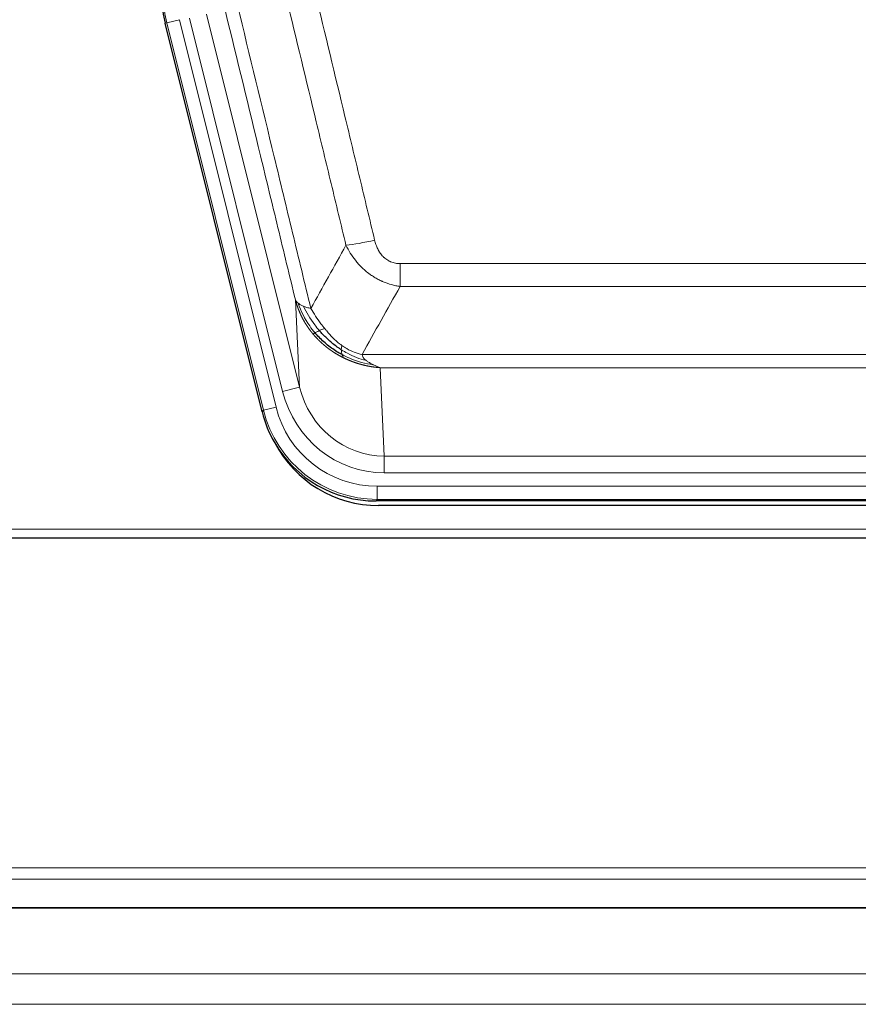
# Model space of a CAD drawing. Header units: inches. Extents: x 0 to 20790, y -12 to 14700.
# Tile 6 of 256: x 1702 to 1895, y 4997 to 5223. Entities that reach past the tile are written whole.
import ezdxf

# ---------------------------------------------------------------- set-up
doc = ezdxf.new("R2010")
doc.units = ezdxf.units.IN
doc.layers.add('1', color=7, linetype='Continuous', true_color=0xffffff)

msp = doc.modelspace()

# ---------------------------------------------------------------- linework, layer by layer
at = {"layer": '1', "color": 110, "linetype": 'Continuous', "lineweight": 13}
for p, q in [((1738.794, 5223.258), (1735.887, 5222.533)), ((1738.794, 5223.258), (1760.968, 5134.323)), ((1762.494, 5137.95), (1741.142, 5223.588)), ((1745.017, 5224.554), (1766.369, 5138.916)), ((1735.887, 5222.533), (1735.514, 5222.48)), ((1758.061, 5133.598), (1735.887, 5222.533)), ((1789.462, 5167.271), (1994.805, 5167.271)), ((1789.462, 5162.029), (1789.462, 5167.271)), ((1994.805, 5162.029), (1789.462, 5162.029)), ((1766.369, 5138.916), (1765.412, 5158.971)), ((1780.731, 5146.411), (2003.536, 5146.411)), ((1999.424, 5143.381), (1784.844, 5143.381)), ((1784.844, 5143.381), (1785.812, 5123.102)), ((1762.494, 5137.95), (1766.369, 5138.916)), ((1757.768, 5133.223), (1758.061, 5133.598)), ((1760.968, 5134.323), (1758.061, 5133.598)), ((1785.812, 5123.102), (1998.455, 5123.102)), ((1785.812, 5119.238), (1785.812, 5123.102)), ((1998.455, 5119.238), (1785.812, 5119.238)), ((1784.223, 5116.154), (2000.044, 5116.154)), ((1784.223, 5113.158), (1784.223, 5116.154)), ((1784.223, 5113.158), (1783.93, 5112.783)), ((2000.044, 5113.158), (1784.223, 5113.158)), ((1648.134, 5106.298), (2136.134, 5106.298)), ((2625.634, 5028.578), (1409.634, 5028.578)), ((2625.634, 5025.967), (1409.634, 5025.967)), ((2625.634, 5019.494), (1409.634, 5019.494)), ((2622.634, 5004.24), (1406.634, 5004.24)), ((2622.634, 4997.252), (1407.147, 4997.252))]:
    msp.add_line(p, q, dxfattribs=at)
at = {"layer": '1', "color": 2, "linetype": 'Continuous', "lineweight": 25}
for p, q in [((1757.768, 5133.223), (1735.514, 5222.48)), ((2000.337, 5112.783), (1783.93, 5112.783)), ((1999.745, 5111.74), (1784.522, 5111.74)), ((1648.134, 5104.35), (2136.134, 5104.35)), ((2622.634, 5019.32), (1407.147, 5019.32))]:
    msp.add_line(p, q, dxfattribs=at)
for centre, major_axis, ratio, start_param, end_param in [((1761.75, 5229.014, 0), (26.774, 3.763), 0.9986144, 3.0370169, 3.2461684), ((1783.988, 5139.82, 0), (16.66, 21.323), 0.9977958, 2.4794378, 2.7643876), ((1784.548, 5138.757), (16.639, 21.297), 0.9990195, 2.7203481, 3.8043419), ((1783.988, 5139.82, 0), (16.66, 21.323), 0.9977958, 2.7643876, 3.8037475)]:
    msp.add_ellipse(centre, major_axis=major_axis, ratio=ratio, start_param=start_param, end_param=end_param, dxfattribs=at)
at = {"layer": '1', "color": 110, "linetype": 'Continuous', "lineweight": 13}
for centre, major_axis, ratio, start_param, end_param in [((1762.115, 5229.065), (-26.766, -3.762), 0.9989218, 6.1786096, 6.387761), ((1783.615, 5174.028), (-9.722, -2.342), 0.1329353, 0.7958322, 1.5387903), ((1785.733, 5144.084, 0), (1.185, -24.82), 0.9658521, 4.9157844, 6.2370968), ((1785.733, 5144.084), (1.001, -20.961), 0.9530564, 4.9157844, 6.2370968), ((1784.275, 5140.187), (-16.651, -21.313), 0.9982842, 5.6210305, 6.9453401), ((1784.275, 5140.187, 0), (14.809, 18.954), 0.9977958, 2.4794378, 3.8037475)]:
    msp.add_ellipse(centre, major_axis=major_axis, ratio=ratio, start_param=start_param, end_param=end_param, dxfattribs=at)
for points, knots in [([(1777.035, 5171.466), (1775.9, 5176.187), (1774.763, 5180.91), (1772.488, 5190.358), (1771.349, 5195.083), (1767.93, 5209.265), (1765.646, 5218.724), (1763.358, 5228.189)], [0, 0, 0, 0, 0.25, 0.25, 0.5, 0.5, 1, 1, 1, 1]), ([(1769.954, 5229.463), (1772.24, 5219.985), (1774.521, 5210.512), (1777.936, 5196.311), (1779.074, 5191.579), (1781.346, 5182.118), (1782.481, 5177.389), (1783.615, 5172.661)], [0, 0, 0, 0, 0.5, 0.5, 0.75, 0.75, 1, 1, 1, 1]), ([(1752.114, 5226.6), (1754.937, 5214.975), (1757.752, 5203.359), (1761.966, 5185.948), (1763.369, 5180.146), (1766.171, 5168.548), (1767.57, 5162.752), (1768.968, 5156.957)], [0, 0, 0, 0, 0.5, 0.5, 0.75, 0.75, 1, 1, 1, 1]), ([(1765.412, 5158.971), (1764.081, 5164.479), (1762.749, 5169.989), (1760.081, 5181.013), (1758.745, 5186.528), (1754.735, 5203.077), (1752.055, 5214.117), (1749.369, 5225.166)], [0, 0, 0, 0, 0.25, 0.25, 0.5, 0.5, 1, 1, 1, 1]), ([(1789.462, 5162.029), (1789.128, 5162.078), (1788.794, 5162.137), (1788.131, 5162.276), (1787.803, 5162.356), (1786.827, 5162.626), (1786.19, 5162.848), (1785.487, 5163.145), (1785.409, 5163.179), (1785.254, 5163.248), (1785.176, 5163.283), (1784.945, 5163.39), (1784.792, 5163.463), (1784.337, 5163.692), (1783.742, 5164.015), (1783.17, 5164.377), (1782.748, 5164.662), (1782.54, 5164.808), (1782.334, 5164.96), (1782.198, 5165.062), (1782.13, 5165.114), (1781.525, 5165.583), (1781.017, 5166.031), (1780.297, 5166.748), (1780.065, 5166.994), (1779.726, 5167.374), (1779.615, 5167.503), (1779.397, 5167.763), (1779.289, 5167.895), (1778.762, 5168.562), (1778.374, 5169.117), (1777.659, 5170.263), (1777.333, 5170.856), (1777.035, 5171.466)], [0, 0, 0, 0, 0.0625, 0.0625, 0.125, 0.125, 0.25, 0.25, 0.265625, 0.265625, 0.28125, 0.28125, 0.3125, 0.3125, 0.375, 0.4375, 0.4375, 0.46875, 0.484375, 0.484375, 0.5, 0.5, 0.625, 0.625, 0.6875, 0.6875, 0.71875, 0.71875, 0.75, 0.75, 0.875, 0.875, 1, 1, 1, 1]), ([(1789.462, 5167.271), (1789.28, 5167.271), (1789.097, 5167.278), (1788.734, 5167.31), (1788.554, 5167.334), (1788.198, 5167.399), (1788.023, 5167.44), (1787.676, 5167.54), (1787.505, 5167.599), (1787.294, 5167.684), (1787.252, 5167.702), (1787.169, 5167.738), (1787.044, 5167.795), (1786.923, 5167.856), (1786.684, 5167.983), (1786.376, 5168.169), (1786.089, 5168.387), (1785.916, 5168.532), (1785.881, 5168.561), (1785.813, 5168.621), (1785.78, 5168.652), (1785.68, 5168.744), (1785.615, 5168.808), (1785.425, 5169.001), (1785.306, 5169.135), (1785.079, 5169.412), (1784.972, 5169.556), (1784.769, 5169.851), (1784.674, 5170.003), (1784.561, 5170.198), (1784.539, 5170.237), (1784.495, 5170.316), (1784.473, 5170.356), (1784.409, 5170.475), (1784.368, 5170.556), (1784.25, 5170.798), (1784.176, 5170.961), (1784.039, 5171.292), (1783.976, 5171.46), (1783.799, 5171.966), (1783.699, 5172.311), (1783.615, 5172.661)], [0, 0, 0, 0, 0.0625, 0.0625, 0.125, 0.125, 0.1875, 0.1875, 0.25, 0.25, 0.265625, 0.265625, 0.28125, 0.3125, 0.3125, 0.375, 0.4375, 0.4375, 0.453125, 0.453125, 0.46875, 0.46875, 0.5, 0.5, 0.5625, 0.5625, 0.625, 0.625, 0.6875, 0.6875, 0.703125, 0.703125, 0.71875, 0.71875, 0.75, 0.75, 0.8125, 0.8125, 0.875, 0.875, 1, 1, 1, 1]), ([(1765.412, 5158.971), (1765.469, 5158.828), (1765.551, 5158.691), (1765.764, 5158.43), (1765.896, 5158.306), (1766.051, 5158.188)], [0, 0, 0, 0, 0.5, 0.5, 1, 1, 1, 1]), ([(1769.443, 5151.145), (1769.432, 5151.159), (1769.409, 5151.186), (1769.374, 5151.229), (1769.338, 5151.272), (1769.302, 5151.316), (1769.266, 5151.36), (1769.23, 5151.405), (1769.193, 5151.451), (1769.155, 5151.498), (1769.118, 5151.545), (1769.08, 5151.594), (1769.041, 5151.642), (1769.002, 5151.692), (1768.963, 5151.743), (1768.924, 5151.794), (1768.884, 5151.846), (1768.844, 5151.899), (1768.803, 5151.952), (1768.763, 5152.006), (1768.722, 5152.061), (1768.68, 5152.117), (1768.639, 5152.174), (1768.597, 5152.232), (1768.555, 5152.29), (1768.512, 5152.349), (1768.47, 5152.409), (1768.427, 5152.469), (1768.383, 5152.531), (1768.34, 5152.593), (1768.296, 5152.657), (1768.252, 5152.721), (1768.208, 5152.785), (1768.164, 5152.851), (1768.12, 5152.918), (1768.075, 5152.985), (1768.03, 5153.053), (1767.985, 5153.122), (1767.94, 5153.192), (1767.895, 5153.263), (1767.849, 5153.335), (1767.804, 5153.407), (1767.758, 5153.481), (1767.713, 5153.555), (1767.667, 5153.63), (1767.621, 5153.707), (1767.575, 5153.784), (1767.529, 5153.861), (1767.483, 5153.94), (1767.436, 5154.02), (1767.39, 5154.101), (1767.344, 5154.182), (1767.298, 5154.265), (1767.251, 5154.348), (1767.205, 5154.432), (1767.159, 5154.517), (1767.113, 5154.604), (1767.067, 5154.691), (1767.021, 5154.779), (1766.975, 5154.868), (1766.929, 5154.958), (1766.883, 5155.048), (1766.837, 5155.14), (1766.792, 5155.233), (1766.746, 5155.327), (1766.701, 5155.421), (1766.656, 5155.517), (1766.611, 5155.614), (1766.566, 5155.711), (1766.521, 5155.81), (1766.477, 5155.909), (1766.433, 5156.01), (1766.389, 5156.112), (1766.345, 5156.214), (1766.302, 5156.317), (1766.259, 5156.422), (1766.216, 5156.527), (1766.173, 5156.634), (1766.131, 5156.741), (1766.089, 5156.85), (1766.048, 5156.959), (1766.007, 5157.069), (1765.966, 5157.181), (1765.926, 5157.293), (1765.886, 5157.407), (1765.846, 5157.521), (1765.807, 5157.636), (1765.769, 5157.753), (1765.73, 5157.87), (1765.693, 5157.988), (1765.656, 5158.108), (1765.619, 5158.228), (1765.583, 5158.35), (1765.548, 5158.472), (1765.513, 5158.595), (1765.478, 5158.72), (1765.445, 5158.845), (1765.423, 5158.929), (1765.412, 5158.971)], [0, 0, 0, 0, 0.0060657, 0.012223, 0.0184718, 0.0248123, 0.0312443, 0.0377679, 0.0443831, 0.0510899, 0.0578883, 0.0647782, 0.0717598, 0.0788329, 0.0859977, 0.093254, 0.1006019, 0.1080414, 0.1155725, 0.1231952, 0.1309095, 0.1387154, 0.1466129, 0.1546019, 0.1626826, 0.1708549, 0.1791188, 0.1874742, 0.1959213, 0.20446, 0.2130903, 0.2218121, 0.2306256, 0.2395307, 0.2485274, 0.2576156, 0.2667955, 0.276067, 0.2854301, 0.2948848, 0.3044311, 0.314069, 0.3237985, 0.3336196, 0.3435324, 0.3535367, 0.3636326, 0.3738202, 0.3840993, 0.3944701, 0.4049324, 0.4154864, 0.426132, 0.4368691, 0.4476979, 0.4586183, 0.4696303, 0.480734, 0.4919292, 0.503216, 0.5145945, 0.5260645, 0.5376262, 0.5492795, 0.5610244, 0.5728609, 0.584789, 0.5968087, 0.60892, 0.621123, 0.6334175, 0.6458037, 0.6582815, 0.6708509, 0.6835119, 0.6962645, 0.7091087, 0.7220445, 0.735072, 0.748191, 0.7614017, 0.774704, 0.7880979, 0.8015834, 0.8151605, 0.8288293, 0.8425896, 0.8564416, 0.8703852, 0.8844204, 0.8985472, 0.9127656, 0.9270756, 0.9414773, 0.9559705, 0.9705554, 0.9852319, 1, 1, 1, 1]), ([(1769.934, 5151.375), (1769.499, 5151.885), (1769.089, 5152.415), (1767.559, 5154.597), (1766.663, 5156.376), (1766.051, 5158.188)], [0, 0, 0, 0, 0.25, 0.25, 1, 1, 1, 1]), ([(1766.051, 5158.188), (1766.207, 5158.063), (1766.387, 5157.944), (1766.791, 5157.72), (1767.016, 5157.615), (1767.261, 5157.517)], [0, 0, 0, 0, 0.5, 0.5, 1, 1, 1, 1]), ([(1767.261, 5157.517), (1767.507, 5157.41), (1767.774, 5157.31), (1768.344, 5157.124), (1768.648, 5157.037), (1768.968, 5156.957)], [0, 0, 0, 0, 0.5, 0.5, 1, 1, 1, 1]), ([(1770.919, 5151.902), (1770.548, 5152.333), (1770.191, 5152.778), (1768.831, 5154.597), (1767.96, 5156.051), (1767.261, 5157.517)], [0, 0, 0, 0, 0.25, 0.25, 1, 1, 1, 1]), ([(1772.144, 5152.351), (1771.845, 5152.721), (1771.554, 5153.098), (1770.428, 5154.628), (1769.661, 5155.817), (1768.968, 5156.957)], [0, 0, 0, 0, 0.25, 0.25, 1, 1, 1, 1]), ([(1769.443, 5151.145), (1769.479, 5151.151), (1769.522, 5151.165), (1769.627, 5151.211), (1769.69, 5151.242), (1769.816, 5151.31), (1769.872, 5151.34), (1769.934, 5151.375)], [0, 0, 0, 0, 0.375, 0.375, 0.75, 0.75, 1, 1, 1, 1]), ([(1776.446, 5145.662), (1776.424, 5145.673), (1776.38, 5145.695), (1776.314, 5145.728), (1776.248, 5145.761), (1776.182, 5145.794), (1776.116, 5145.828), (1776.05, 5145.862), (1775.984, 5145.897), (1775.918, 5145.931), (1775.851, 5145.966), (1775.785, 5146.002), (1775.718, 5146.038), (1775.652, 5146.074), (1775.585, 5146.11), (1775.519, 5146.147), (1775.452, 5146.184), (1775.385, 5146.221), (1775.319, 5146.259), (1775.252, 5146.297), (1775.185, 5146.335), (1775.118, 5146.374), (1775.051, 5146.413), (1774.984, 5146.452), (1774.918, 5146.492), (1774.851, 5146.532), (1774.784, 5146.572), (1774.717, 5146.613), (1774.65, 5146.654), (1774.582, 5146.695), (1774.515, 5146.737), (1774.448, 5146.779), (1774.381, 5146.821), (1774.314, 5146.864), (1774.247, 5146.907), (1774.18, 5146.95), (1774.113, 5146.994), (1774.046, 5147.038), (1773.979, 5147.083), (1773.912, 5147.128), (1773.844, 5147.173), (1773.777, 5147.218), (1773.71, 5147.264), (1773.643, 5147.311), (1773.576, 5147.357), (1773.509, 5147.404), (1773.442, 5147.452), (1773.375, 5147.499), (1773.308, 5147.548), (1773.241, 5147.596), (1773.174, 5147.645), (1773.108, 5147.694), (1773.041, 5147.744), (1772.974, 5147.794), (1772.907, 5147.844), (1772.84, 5147.895), (1772.774, 5147.946), (1772.707, 5147.997), (1772.641, 5148.049), (1772.574, 5148.101), (1772.508, 5148.154), (1772.441, 5148.207), (1772.375, 5148.26), (1772.309, 5148.314), (1772.243, 5148.368), (1772.177, 5148.423), (1772.11, 5148.478), (1772.045, 5148.533), (1771.979, 5148.589), (1771.913, 5148.645), (1771.847, 5148.701), (1771.782, 5148.758), (1771.716, 5148.815), (1771.651, 5148.873), (1771.585, 5148.931), (1771.52, 5148.99), (1771.455, 5149.048), (1771.39, 5149.108), (1771.325, 5149.167), (1771.26, 5149.227), (1771.195, 5149.288), (1771.131, 5149.349), (1771.066, 5149.41), (1771.002, 5149.472), (1770.938, 5149.534), (1770.874, 5149.596), (1770.81, 5149.659), (1770.746, 5149.722), (1770.682, 5149.786), (1770.619, 5149.85), (1770.555, 5149.914), (1770.492, 5149.979), (1770.429, 5150.044), (1770.366, 5150.11), (1770.303, 5150.176), (1770.241, 5150.243), (1770.178, 5150.31), (1770.116, 5150.377), (1770.054, 5150.445), (1769.992, 5150.513), (1769.93, 5150.581), (1769.869, 5150.65), (1769.807, 5150.72), (1769.746, 5150.79), (1769.685, 5150.86), (1769.624, 5150.93), (1769.564, 5151.001), (1769.503, 5151.073), (1769.463, 5151.121), (1769.443, 5151.145)], [0, 0, 0, 0, 0.0082024, 0.0164263, 0.0246716, 0.0329384, 0.0412265, 0.0495362, 0.0578672, 0.0662198, 0.0745938, 0.0829892, 0.0914062, 0.0998446, 0.1083045, 0.1167859, 0.1252887, 0.1338131, 0.1423589, 0.1509263, 0.1595151, 0.1681255, 0.1767574, 0.1854108, 0.1940858, 0.2027822, 0.2115002, 0.2202398, 0.2290008, 0.2377835, 0.2465876, 0.2554134, 0.2642606, 0.2731295, 0.2820199, 0.2909319, 0.2998654, 0.3088206, 0.3177973, 0.3267956, 0.3358154, 0.3448569, 0.35392, 0.3630047, 0.3721109, 0.3812388, 0.3903883, 0.3995594, 0.4087522, 0.4179665, 0.4272025, 0.4364601, 0.4457393, 0.4550402, 0.4643627, 0.4737069, 0.4830727, 0.4924601, 0.5018692, 0.5113, 0.5207524, 0.5302265, 0.5397222, 0.5492397, 0.5587788, 0.5683395, 0.577922, 0.5875261, 0.5971519, 0.6067994, 0.6164686, 0.6261595, 0.6358721, 0.6456064, 0.6553624, 0.6651401, 0.6749395, 0.6847606, 0.6946034, 0.704468, 0.7143542, 0.7242622, 0.734192, 0.7441434, 0.7541166, 0.7641115, 0.7741282, 0.7841666, 0.7942268, 0.8043087, 0.8144123, 0.8245377, 0.8346848, 0.8448538, 0.8550444, 0.8652568, 0.875491, 0.885747, 0.8960247, 0.9063242, 0.9166455, 0.9269886, 0.9373534, 0.9477401, 0.9581485, 0.9685787, 0.9790306, 0.9895044, 1, 1, 1, 1]), ([(1769.934, 5151.375), (1769.964, 5151.392), (1769.997, 5151.41), (1770.131, 5151.485), (1770.244, 5151.548), (1770.494, 5151.683), (1770.63, 5151.756), (1770.821, 5151.853), (1770.87, 5151.878), (1770.919, 5151.902)], [0, 0, 0, 0, 0.125, 0.125, 0.5, 0.5, 0.875, 0.875, 1, 1, 1, 1]), ([(1770.919, 5151.902), (1771.018, 5151.95), (1771.119, 5151.998), (1771.376, 5152.112), (1771.534, 5152.176), (1771.844, 5152.282), (1771.998, 5152.325), (1772.144, 5152.351)], [0, 0, 0, 0, 0.25, 0.25, 0.625, 0.625, 1, 1, 1, 1]), ([(1776.113, 5148.472), (1775.933, 5148.603), (1775.754, 5148.738), (1775.047, 5149.297), (1774.532, 5149.756), (1773.538, 5150.737), (1773.059, 5151.259), (1772.445, 5151.982), (1772.293, 5152.165), (1772.144, 5152.351)], [0, 0, 0, 0, 0.125, 0.125, 0.5, 0.5, 0.875, 0.875, 1, 1, 1, 1]), ([(1775.963, 5147.49), (1775.961, 5147.588), (1775.963, 5147.685), (1775.976, 5147.92), (1775.992, 5148.054), (1776.04, 5148.29), (1776.073, 5148.393), (1776.113, 5148.472)], [0, 0, 0, 0, 0.25, 0.25, 0.625, 0.625, 1, 1, 1, 1]), ([(1780.731, 5146.411), (1779.511, 5146.624), (1778.334, 5147.089), (1776.841, 5147.969), (1776.473, 5148.211), (1776.113, 5148.472)], [0, 0, 0, 0, 0.75, 0.75, 1, 1, 1, 1]), ([(1776.131, 5146.374), (1776.119, 5146.415), (1776.108, 5146.456), (1776.063, 5146.625), (1776.034, 5146.761), (1775.99, 5147.046), (1775.975, 5147.194), (1775.965, 5147.392), (1775.964, 5147.441), (1775.963, 5147.49)], [0, 0, 0, 0, 0.125, 0.125, 0.5, 0.5, 0.875, 0.875, 1, 1, 1, 1]), ([(1781.602, 5145.072), (1780.191, 5145.393), (1778.755, 5145.933), (1776.884, 5146.927), (1776.42, 5147.198), (1775.963, 5147.49)], [0, 0, 0, 0, 0.75, 0.75, 1, 1, 1, 1]), ([(1783.273, 5144.072), (1781.5, 5144.295), (1779.671, 5144.778), (1777.297, 5145.783), (1776.709, 5146.064), (1776.131, 5146.374)], [0, 0, 0, 0, 0.75, 0.75, 1, 1, 1, 1]), ([(1776.446, 5145.662), (1776.413, 5145.721), (1776.374, 5145.79), (1776.292, 5145.951), (1776.249, 5146.044), (1776.182, 5146.219), (1776.156, 5146.294), (1776.131, 5146.374)], [0, 0, 0, 0, 0.375, 0.375, 0.75, 0.75, 1, 1, 1, 1]), ([(1781.602, 5145.072), (1781.483, 5145.169), (1781.373, 5145.269), (1781.125, 5145.528), (1781, 5145.692), (1780.813, 5146.037), (1780.752, 5146.219), (1780.731, 5146.411)], [0, 0, 0, 0, 0.25, 0.25, 0.625, 0.625, 1, 1, 1, 1]), ([(1784.844, 5143.381), (1784.822, 5143.382), (1784.777, 5143.386), (1784.711, 5143.391), (1784.644, 5143.397), (1784.578, 5143.402), (1784.511, 5143.408), (1784.444, 5143.414), (1784.377, 5143.421), (1784.31, 5143.427), (1784.243, 5143.434), (1784.176, 5143.441), (1784.108, 5143.448), (1784.041, 5143.455), (1783.973, 5143.463), (1783.905, 5143.471), (1783.838, 5143.479), (1783.77, 5143.487), (1783.702, 5143.495), (1783.634, 5143.504), (1783.566, 5143.513), (1783.497, 5143.522), (1783.429, 5143.531), (1783.36, 5143.541), (1783.292, 5143.55), (1783.223, 5143.56), (1783.154, 5143.571), (1783.086, 5143.581), (1783.017, 5143.592), (1782.948, 5143.602), (1782.879, 5143.614), (1782.81, 5143.625), (1782.74, 5143.636), (1782.671, 5143.648), (1782.602, 5143.66), (1782.532, 5143.672), (1782.462, 5143.685), (1782.393, 5143.697), (1782.323, 5143.71), (1782.253, 5143.724), (1782.183, 5143.737), (1782.113, 5143.751), (1782.043, 5143.765), (1781.973, 5143.779), (1781.903, 5143.793), (1781.833, 5143.808), (1781.762, 5143.822), (1781.692, 5143.838), (1781.621, 5143.853), (1781.551, 5143.868), (1781.48, 5143.884), (1781.41, 5143.9), (1781.339, 5143.917), (1781.268, 5143.933), (1781.197, 5143.95), (1781.126, 5143.967), (1781.055, 5143.985), (1780.984, 5144.002), (1780.913, 5144.02), (1780.842, 5144.038), (1780.771, 5144.056), (1780.7, 5144.075), (1780.628, 5144.094), (1780.557, 5144.113), (1780.485, 5144.132), (1780.414, 5144.152), (1780.342, 5144.172), (1780.271, 5144.192), (1780.199, 5144.213), (1780.128, 5144.233), (1780.056, 5144.254), (1779.984, 5144.276), (1779.912, 5144.297), (1779.841, 5144.319), (1779.769, 5144.341), (1779.697, 5144.363), (1779.625, 5144.386), (1779.553, 5144.409), (1779.481, 5144.432), (1779.409, 5144.455), (1779.337, 5144.479), (1779.265, 5144.503), (1779.193, 5144.527), (1779.121, 5144.552), (1779.048, 5144.577), (1778.976, 5144.602), (1778.904, 5144.627), (1778.832, 5144.653), (1778.759, 5144.679), (1778.687, 5144.705), (1778.615, 5144.731), (1778.543, 5144.758), (1778.47, 5144.785), (1778.398, 5144.812), (1778.326, 5144.84), (1778.253, 5144.868), (1778.181, 5144.896), (1778.109, 5144.925), (1778.036, 5144.953), (1777.964, 5144.983), (1777.891, 5145.012), (1777.819, 5145.042), (1777.747, 5145.072), (1777.674, 5145.102), (1777.602, 5145.132), (1777.53, 5145.163), (1777.457, 5145.194), (1777.385, 5145.226), (1777.313, 5145.258), (1777.24, 5145.29), (1777.168, 5145.322), (1777.096, 5145.355), (1777.023, 5145.388), (1776.951, 5145.421), (1776.879, 5145.454), (1776.807, 5145.488), (1776.735, 5145.522), (1776.662, 5145.557), (1776.59, 5145.592), (1776.518, 5145.627), (1776.47, 5145.65), (1776.446, 5145.662)], [0, 0, 0, 0, 0.007775, 0.0155603, 0.0233558, 0.0311618, 0.038978, 0.0468046, 0.0546416, 0.0624889, 0.0703466, 0.0782147, 0.0860931, 0.093982, 0.1018813, 0.109791, 0.1177112, 0.1256417, 0.1335828, 0.1415343, 0.1494962, 0.1574687, 0.1654516, 0.173445, 0.1814489, 0.1894634, 0.1974883, 0.2055238, 0.2135699, 0.2216264, 0.2296936, 0.2377713, 0.2458596, 0.2539585, 0.2620679, 0.270188, 0.2783187, 0.28646, 0.2946119, 0.3027745, 0.3109477, 0.3191316, 0.3273261, 0.3355314, 0.3437472, 0.3519738, 0.3602111, 0.3684591, 0.3767178, 0.3849872, 0.3932673, 0.4015582, 0.4098598, 0.4181722, 0.4264954, 0.4348293, 0.443174, 0.4515295, 0.4598958, 0.4682728, 0.4766607, 0.4850594, 0.493469, 0.5018893, 0.5103206, 0.5187626, 0.5272155, 0.5356793, 0.544154, 0.5526395, 0.561136, 0.5696433, 0.5781615, 0.5866906, 0.5952307, 0.6037817, 0.6123436, 0.6209165, 0.6295003, 0.638095, 0.6467007, 0.6553174, 0.6639451, 0.6725838, 0.6812334, 0.6898941, 0.6985657, 0.7072484, 0.7159421, 0.7246468, 0.7333625, 0.7420893, 0.7508272, 0.759576, 0.768336, 0.777107, 0.7858891, 0.7946823, 0.8034866, 0.812302, 0.8211284, 0.829966, 0.8388147, 0.8476746, 0.8565455, 0.8654276, 0.8743209, 0.8832252, 0.8921408, 0.9010675, 0.9100054, 0.9189544, 0.9279147, 0.9368861, 0.9458688, 0.9548626, 0.9638676, 0.9728839, 0.9819114, 0.9909501, 1, 1, 1, 1]), ([(1783.273, 5144.072), (1783.199, 5144.107), (1783.125, 5144.144), (1782.829, 5144.291), (1782.607, 5144.409), (1782.18, 5144.658), (1781.975, 5144.79), (1781.722, 5144.977), (1781.661, 5145.024), (1781.602, 5145.072)], [0, 0, 0, 0, 0.125, 0.125, 0.5, 0.5, 0.875, 0.875, 1, 1, 1, 1]), ([(1784.844, 5143.381), (1784.691, 5143.447), (1784.515, 5143.521), (1784.132, 5143.684), (1783.925, 5143.773), (1783.567, 5143.934), (1783.42, 5144.002), (1783.273, 5144.072)], [0, 0, 0, 0, 0.375, 0.375, 0.75, 0.75, 1, 1, 1, 1])]:
    msp.add_open_spline(points, degree=3, knots=knots, dxfattribs=at)
for points in [[(1768.968, 5156.957), (1771.642, 5161.798), (1774.331, 5166.635), (1777.035, 5171.466)], [(1789.462, 5162.029), (1786.535, 5156.829), (1783.624, 5151.622), (1780.731, 5146.411)]]:
    msp.add_open_spline(points, degree=3, dxfattribs=at)
at = {"layer": '1', "color": 2, "linetype": 'Continuous', "lineweight": 25}
for points in [[(1776.131, 5146.374), (1775.843, 5146.53), (1775.556, 5146.692), (1774.422, 5147.37), (1773.599, 5147.942), (1772.034, 5149.202), (1771.293, 5149.889), (1770.375, 5150.869), (1770.151, 5151.119), (1769.934, 5151.375)], [(1775.963, 5147.49), (1775.734, 5147.636), (1775.507, 5147.788), (1774.605, 5148.414), (1773.946, 5148.93), (1772.676, 5150.041), (1772.066, 5150.637), (1771.294, 5151.473), (1771.105, 5151.686), (1770.919, 5151.902)]]:
    msp.add_open_spline(points, degree=3, knots=[0, 0, 0, 0, 0.125, 0.125, 0.5, 0.5, 0.875, 0.875, 1, 1, 1, 1], dxfattribs=at)

doc.saveas('drawing.dxf')
